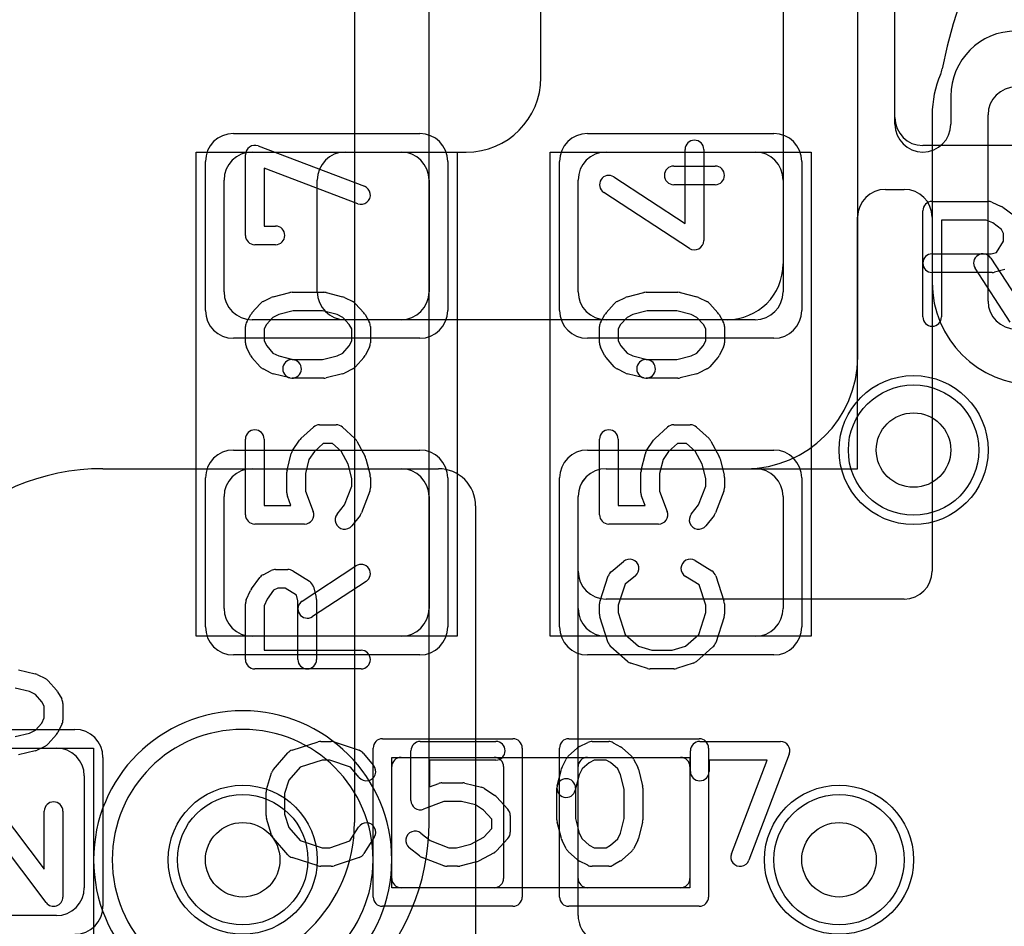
# Model space of a CAD drawing. Extents: x 0 to 23.1, y -0.5 to 20.
# Tile 20 of 27: x 14.3 to 16.9, y 2.9 to 5.4. Entities that reach past the tile are written whole.
import ezdxf

# ---------------------------------------------------------------- set-up
doc = ezdxf.new("R2010")
doc.units = 0
for name, color, linetype in [('Hole', 1, 'CONTINUOUS'), ('L1', 3, 'CONTINUOUS'), ('L2', 3, 'CONTINUOUS'), ('L3', 3, 'CONTINUOUS'), ('L4', 3, 'CONTINUOUS'), ('MetalMask-A', 176, 'CONTINUOUS'), ('PartsArea-A', 111, 'CONTINUOUS'), ('PartsSilk-A', 221, 'CONTINUOUS'), ('Resist-A', 2, 'CONTINUOUS'), ('Resist-B', 2, 'CONTINUOUS'), ('Silk-A', 140, 'CONTINUOUS')]:
    doc.layers.add(name, color=color, linetype=linetype)

msp = doc.modelspace()

# ---------------------------------------------------------------- linework, layer by layer
at = {"layer": 'Hole'}
for centre in [(16.7, 4.2), (14.9, 3.1), (16.5, 3.1)]:
    msp.add_circle(centre, 0.1, dxfattribs=at)
at = {"layer": 'L1'}
for p, q in [((16.55004, 4.45), (16.55004, 7.99792)), ((16.35, 6.25003), (16.35, 4.7)), ((15.7, 5.2), (15.7, 5.725)), ((16.74996, 5.1), (16.74996, 3.87497)), ((14.925, 5), (15.325, 5)), ((15.17497, 5), (15.5, 5)), ((15.875, 5), (16.275, 5)), ((14.85, 4.625), (14.85, 4.925)), ((15.1, 4.62497), (15.1, 4.92503)), ((15.4, 4.925), (15.4, 4.625)), ((15.8, 4.625), (15.8, 4.925)), ((16.35, 4.925), (16.35, 4.625)), ((16.62497, 4.9), (16.67499, 4.9)), ((16.55, 4.15), (16.55, 4.82503)), ((16.74996, 4.82503), (16.74996, 4.65)), ((15.325, 4.55), (14.925, 4.55)), ((16.2, 4.55), (15.17497, 4.55)), ((16.275, 4.55), (15.875, 4.55)), ((14.525, 4.15), (15.42496, 4.15)), ((14.925, 4.15), (15.325, 4.15)), ((15.87497, 4.15), (16.55, 4.15)), ((15.87497, 4.15), (16.25004, 4.15)), ((15.875, 4.15), (16.275, 4.15)), ((14.85, 3.775), (14.85, 4.075)), ((15.4, 4.075), (15.4, 3.775)), ((15.8, 2.95001), (15.8, 4.07503)), ((15.8, 3.87497), (15.8, 4.07503)), ((15.8, 3.775), (15.8, 4.075)), ((16.35, 4.075), (16.35, 3.775)), ((15.52496, 4.05), (15.52496, 2.225)), ((16.67499, 3.8), (15.87497, 3.8)), ((15.325, 3.7), (14.925, 3.7)), ((16.275, 3.7), (15.875, 3.7)), ((14, 3.4), (14.4, 3.4)), ((15.325, 3.375), (15.575, 3.375)), ((15.825, 3.375), (16.075, 3.375)), ((15.3, 3.05), (15.3, 3.35)), ((15.6, 3.35), (15.6, 3.05)), ((15.8, 3.05), (15.8, 3.35)), ((16.1, 3.35), (16.1, 3.05)), ((14.475, 3.325), (14.475, 3.025)), ((15.575, 3.025), (15.325, 3.025)), ((16.075, 3.025), (15.825, 3.025)), ((14.4, 2.95), (14, 2.95))]:
    msp.add_line(p, q, dxfattribs=at)
for centre in [(16.7, 4.2), (14.9, 3.1), (16.5, 3.1)]:
    msp.add_circle(centre, 0.2, dxfattribs=at)
for centre, radius, start, end in [((18.14996, 4.95004), 1.4, 90, 168.73734), ((17.025, 5.1), 0.27504, 156.75901, 180), ((16.70339, 5.23811), 0.07497, -23.23773, -11.26047), ((15.5, 5.2), 0.2, -90, 0), ((14.925, 4.925), 0.075, 90, 180), ((15.17497, 4.92503), 0.07497, 90, 180), ((15.325, 4.925), 0.075, 0, 90), ((15.875, 4.925), 0.075, 90, 180), ((16.275, 4.925), 0.075, 0, 90), ((16.62497, 4.82503), 0.07497, 90, 180), ((16.67499, 4.82503), 0.07497, 0, 90), ((16.2, 4.7), 0.15, -90, 0), ((17.025, 4.65), 0.27504, 180, -90), ((14.925, 4.625), 0.075, 180, -90), ((15.17497, 4.62497), 0.07497, 180, -90), ((15.325, 4.625), 0.075, -90, 0), ((15.875, 4.625), 0.075, 180, -90), ((16.275, 4.625), 0.075, -90, 0), ((16.25004, 4.45), 0.3, -90, 0), ((14.525, 3.55), 0.6, 90, 180), ((14.925, 4.075), 0.075, 90, 180), ((15.325, 4.075), 0.075, 0, 90), ((15.42496, 4.05), 0.1, 0, 90), ((15.87497, 4.07503), 0.07497, 90, 180), ((15.87497, 4.07503), 0.07497, 90, 180), ((15.875, 4.075), 0.075, 90, 180), ((16.275, 4.075), 0.075, 0, 90), ((15.87497, 3.87497), 0.07497, 180, -90), ((16.67499, 3.87497), 0.07497, -90, 0), ((14.925, 3.775), 0.075, 180, -90), ((15.325, 3.775), 0.075, -90, 0), ((15.875, 3.775), 0.075, 180, -90), ((16.275, 3.775), 0.075, -90, 0), ((14.4, 3.325), 0.075, 0, 90), ((15.325, 3.35), 0.025, 90, 180), ((15.575, 3.35), 0.025, 0, 90), ((15.825, 3.35), 0.025, 90, 180), ((16.075, 3.35), 0.025, 0, 90), ((15.325, 3.05), 0.025, 180, -90), ((15.575, 3.05), 0.025, -90, 0), ((15.825, 3.05), 0.025, 180, -90), ((16.075, 3.05), 0.025, -90, 0), ((14.4, 3.025), 0.075, -90, 0), ((15.87497, 2.95001), 0.07497, 180, -89.99236)]:
    msp.add_arc(centre, radius, start, end, dxfattribs=at)
at = {"layer": 'L2'}
for centre in [(16.7, 4.2), (16.5, 3.1)]:
    msp.add_circle(centre, 0.2, dxfattribs=at)
for start, end in [(90, -90), (-90, 90)]:
    msp.add_arc((14.9, 3.1), 0.40004, start, end, dxfattribs=at)
at = {"layer": 'L3'}
for p, q in [((15.40004, 3.2), (15.40004, 10.2)), ((15.2, 10.14174), (15.2, 3.2))]:
    msp.add_line(p, q, dxfattribs=at)
for centre in [(16.7, 4.2), (14.9, 3.1), (16.5, 3.1)]:
    msp.add_circle(centre, 0.2, dxfattribs=at)
for radius in [0.4, 0.60004]:
    msp.add_arc((14.8, 3.2), radius, -90, 0, dxfattribs=at)
at = {"layer": 'L4'}
for centre in [(16.7, 4.2), (14.9, 3.1), (16.5, 3.1)]:
    msp.add_circle(centre, 0.2, dxfattribs=at)
for start, end in [(90, -90), (-90, 90)]:
    msp.add_arc((14.9, 3.1), 0.35004, start, end, dxfattribs=at)
at = {"layer": 'MetalMask-A'}
for p, q in [((14.925, 5), (15.325, 5)), ((15.875, 5), (16.275, 5)), ((14.85, 4.625), (14.85, 4.925)), ((15.4, 4.925), (15.4, 4.625)), ((15.8, 4.625), (15.8, 4.925)), ((16.35, 4.925), (16.35, 4.625)), ((15.325, 4.55), (14.925, 4.55)), ((16.275, 4.55), (15.875, 4.55)), ((14.925, 4.15), (15.325, 4.15)), ((15.875, 4.15), (16.275, 4.15)), ((14.85, 3.775), (14.85, 4.075)), ((15.4, 4.075), (15.4, 3.775)), ((15.8, 3.775), (15.8, 4.075)), ((16.35, 4.075), (16.35, 3.775)), ((15.325, 3.7), (14.925, 3.7)), ((16.275, 3.7), (15.875, 3.7)), ((14, 3.4), (14.4, 3.4)), ((15.325, 3.375), (15.575, 3.375)), ((15.825, 3.375), (16.075, 3.375)), ((15.3, 3.05), (15.3, 3.35)), ((15.6, 3.35), (15.6, 3.05)), ((15.8, 3.05), (15.8, 3.35)), ((16.1, 3.35), (16.1, 3.05)), ((14.475, 3.325), (14.475, 3.025)), ((15.575, 3.025), (15.325, 3.025)), ((16.075, 3.025), (15.825, 3.025)), ((14.4, 2.95), (14, 2.95))]:
    msp.add_line(p, q, dxfattribs=at)
for centre, radius, start, end in [((14.925, 4.925), 0.075, 90, 180), ((15.325, 4.925), 0.075, 0, 90), ((15.875, 4.925), 0.075, 90, 180), ((16.275, 4.925), 0.075, 0, 90), ((14.925, 4.625), 0.075, 180, -90), ((15.325, 4.625), 0.075, -90, 0), ((15.875, 4.625), 0.075, 180, -90), ((16.275, 4.625), 0.075, -90, 0), ((14.925, 4.075), 0.075, 90, 180), ((15.325, 4.075), 0.075, 0, 90), ((15.875, 4.075), 0.075, 90, 180), ((16.275, 4.075), 0.075, 0, 90), ((14.925, 3.775), 0.075, 180, -90), ((15.325, 3.775), 0.075, -90, 0), ((15.875, 3.775), 0.075, 180, -90), ((16.275, 3.775), 0.075, -90, 0), ((14.4, 3.325), 0.075, 0, 90), ((15.325, 3.35), 0.025, 90, 180), ((15.575, 3.35), 0.025, 0, 90), ((15.825, 3.35), 0.025, 90, 180), ((16.075, 3.35), 0.025, 0, 90), ((15.325, 3.05), 0.025, 180, -90), ((15.575, 3.05), 0.025, -90, 0), ((15.825, 3.05), 0.025, 180, -90), ((16.075, 3.05), 0.025, -90, 0), ((14.4, 3.025), 0.075, -90, 0)]:
    msp.add_arc(centre, radius, start, end, dxfattribs=at)
at = {"layer": 'PartsArea-A'}
for p, q in [((14.775, 3.7), (14.775, 5)), ((14.775, 5), (15.475, 5)), ((15.475, 5), (15.475, 3.7)), ((15.725, 3.7), (15.725, 5)), ((15.725, 5), (16.425, 5)), ((16.425, 5), (16.425, 3.7)), ((15.475, 3.7), (14.775, 3.7)), ((16.425, 3.7), (15.725, 3.7)), ((13.9, 3.4), (14.5, 3.4)), ((14.5, 3.4), (14.5, 2.1)), ((15.3, 3.025), (15.3, 3.375)), ((15.3, 3.375), (16.1, 3.375)), ((16.1, 3.375), (16.1, 3.025)), ((16.1, 3.025), (15.3, 3.025))]:
    msp.add_line(p, q, dxfattribs=at)
at = {"layer": 'PartsSilk-A'}
for p, q in [((16.65, 5.09259), (16.65, 5.925)), ((14.94129, 5.01643), (15.22647, 4.90809)), ((16.08704, 4.80869), (16.08704, 5.00694)), ((16.13704, 5.00694), (16.13704, 4.7625)), ((18.11111, 5.01759), (16.725, 5.01759)), ((14.90741, 4.77639), (14.90741, 4.99306)), ((15.20871, 4.86135), (14.95741, 4.95682)), ((14.95741, 4.95682), (14.95741, 4.80139)), ((16.05648, 4.9625), (16.16759, 4.9625)), ((15.89608, 4.93343), (16.08704, 4.80869)), ((16.09837, 4.74157), (15.86874, 4.89157)), ((16.16759, 4.9125), (16.05648, 4.9125)), ((16.75, 4.86759), (16.9, 4.86759)), ((16.91015, 4.86544), (16.93515, 4.85433)), ((16.725, 4.55741), (16.725, 4.84259)), ((16.9397, 4.8517), (16.97026, 4.82948)), ((16.8947, 4.81759), (16.775, 4.81759)), ((16.775, 4.81759), (16.775, 4.55741)), ((16.91243, 4.80971), (16.8947, 4.81759)), ((16.93593, 4.79263), (16.91243, 4.80971)), ((14.95741, 4.80139), (14.98796, 4.80139)), ((16.94167, 4.78114), (16.93593, 4.79263)), ((16.92292, 4.73087), (16.94167, 4.76087)), ((16.94167, 4.76087), (16.94167, 4.78114)), ((14.98796, 4.75139), (14.93241, 4.75139)), ((16.90783, 4.72685), (16.92292, 4.73087)), ((16.75, 4.72685), (16.90783, 4.72685)), ((16.90703, 4.71553), (17.00148, 4.57109)), ((16.91111, 4.67685), (16.75, 4.67685)), ((16.95964, 4.54373), (16.86519, 4.68817)), ((16.94533, 4.6851), (16.91755, 4.67769)), ((15.03241, 4.62361), (15.11759, 4.62361)), ((15.98241, 4.62361), (16.06759, 4.62361)), ((14.95456, 4.59875), (14.97678, 4.60986)), ((14.9819, 4.61175), (15.02635, 4.62286)), ((15.12365, 4.62286), (15.1681, 4.61175)), ((15.17322, 4.60986), (15.19544, 4.59875)), ((15.90456, 4.59875), (15.92678, 4.60986)), ((15.9319, 4.61175), (15.97635, 4.62286)), ((16.07365, 4.62286), (16.1181, 4.61175)), ((16.12322, 4.60986), (16.14544, 4.59875)), ((14.92483, 4.568), (14.94705, 4.593)), ((15.03549, 4.57361), (14.99669, 4.56391)), ((15.11451, 4.57361), (15.03549, 4.57361)), ((15.15331, 4.56391), (15.11451, 4.57361)), ((15.20295, 4.593), (15.22517, 4.568)), ((15.87483, 4.568), (15.89705, 4.593)), ((15.98549, 4.57361), (15.94669, 4.56391)), ((16.06451, 4.57361), (15.98549, 4.57361)), ((16.10331, 4.56391), (16.06451, 4.57361)), ((16.15295, 4.593), (16.17517, 4.568)), ((14.9107, 4.54434), (14.92181, 4.56379)), ((14.98123, 4.55618), (14.96394, 4.53673)), ((14.99669, 4.56391), (14.98123, 4.55618)), ((15.16877, 4.55618), (15.15331, 4.56391)), ((15.18606, 4.53673), (15.16877, 4.55618)), ((15.22819, 4.56379), (15.2393, 4.54434)), ((15.8607, 4.54434), (15.87181, 4.56379)), ((15.93123, 4.55618), (15.91394, 4.53673)), ((15.94669, 4.56391), (15.93123, 4.55618)), ((16.11877, 4.55618), (16.10331, 4.56391)), ((16.13606, 4.53673), (16.11877, 4.55618)), ((16.17819, 4.56379), (16.1893, 4.54434)), ((14.90741, 4.4875), (14.90741, 4.53194)), ((14.96394, 4.53673), (14.95741, 4.5253)), ((14.95741, 4.5253), (14.95741, 4.4934)), ((15.19259, 4.5253), (15.18606, 4.53673)), ((15.19259, 4.4934), (15.19259, 4.5253)), ((15.24259, 4.53194), (15.24259, 4.4875)), ((15.85741, 4.4875), (15.85741, 4.53194)), ((15.91394, 4.53673), (15.90741, 4.5253)), ((15.90741, 4.5253), (15.90741, 4.4934)), ((16.14259, 4.5253), (16.13606, 4.53673)), ((16.14259, 4.4934), (16.14259, 4.5253)), ((16.19259, 4.53194), (16.19259, 4.4875)), ((14.95741, 4.4934), (14.9644, 4.47942)), ((15.1856, 4.47942), (15.19259, 4.4934)), ((15.90741, 4.4934), (15.9144, 4.47942)), ((16.1356, 4.47942), (16.14259, 4.4934)), ((14.92116, 4.4541), (14.91005, 4.47632)), ((14.9644, 4.47942), (14.98123, 4.46049)), ((15.16877, 4.46049), (15.1856, 4.47942)), ((15.23995, 4.47632), (15.22884, 4.4541)), ((15.87116, 4.4541), (15.86005, 4.47632)), ((15.9144, 4.47942), (15.93123, 4.46049)), ((16.11877, 4.46049), (16.1356, 4.47942)), ((16.18995, 4.47632), (16.17884, 4.4541)), ((14.94705, 4.42367), (14.92483, 4.44867)), ((14.98123, 4.46049), (14.99669, 4.45276)), ((14.99669, 4.45276), (15.03847, 4.44231)), ((15.03241, 4.44306), (15.11451, 4.44306)), ((15.11451, 4.44306), (15.15331, 4.45276)), ((15.15331, 4.45276), (15.16877, 4.46049)), ((15.22517, 4.44867), (15.20295, 4.42367)), ((15.89705, 4.42367), (15.87483, 4.44867)), ((15.93123, 4.46049), (15.94669, 4.45276)), ((15.94669, 4.45276), (15.98847, 4.44231)), ((15.98241, 4.44306), (16.06451, 4.44306)), ((16.06451, 4.44306), (16.10331, 4.45276)), ((16.10331, 4.45276), (16.11877, 4.46049)), ((16.17517, 4.44867), (16.15295, 4.42367)), ((14.97678, 4.40681), (14.95456, 4.41792)), ((15.19544, 4.41792), (15.17322, 4.40681)), ((15.92678, 4.40681), (15.90456, 4.41792)), ((16.14544, 4.41792), (16.12322, 4.40681)), ((15.02635, 4.39381), (14.9819, 4.40492)), ((15.11759, 4.39306), (15.03241, 4.39306)), ((15.1681, 4.40492), (15.12365, 4.39381)), ((15.97635, 4.39381), (15.9319, 4.40492)), ((16.06759, 4.39306), (15.98241, 4.39306)), ((16.1181, 4.40492), (16.07365, 4.39381)), ((15.05625, 4.23093), (15.08958, 4.26149)), ((15.10648, 4.26806), (15.15093, 4.26806)), ((15.16783, 4.26149), (15.20116, 4.23093)), ((16.00625, 4.23093), (16.03958, 4.26149)), ((16.05648, 4.26806), (16.10093, 4.26806)), ((16.11783, 4.26149), (16.15116, 4.23093)), ((14.90741, 4.02639), (14.90741, 4.22917)), ((14.95741, 4.22917), (14.95741, 4.05139)), ((15.85741, 4.02639), (15.85741, 4.22917)), ((15.90741, 4.22917), (15.90741, 4.05139)), ((15.03383, 4.19859), (15.05235, 4.22637)), ((15.11621, 4.21806), (15.09227, 4.19612)), ((15.1412, 4.21806), (15.11621, 4.21806)), ((15.16421, 4.19696), (15.1412, 4.21806)), ((15.20632, 4.22426), (15.22854, 4.18259)), ((15.98383, 4.19859), (16.00235, 4.22637)), ((16.06621, 4.21806), (16.04227, 4.19612)), ((16.0912, 4.21806), (16.06621, 4.21806)), ((16.11421, 4.19696), (16.0912, 4.21806)), ((16.15632, 4.22426), (16.17854, 4.18259)), ((15.01927, 4.14634), (15.03038, 4.19078)), ((15.07783, 4.17446), (15.06852, 4.1372)), ((15.09227, 4.19612), (15.07783, 4.17446)), ((15.18297, 4.16178), (15.16421, 4.19696)), ((15.23073, 4.17689), (15.24184, 4.13245)), ((15.96927, 4.14634), (15.98038, 4.19078)), ((16.02783, 4.17446), (16.01852, 4.1372)), ((16.04227, 4.19612), (16.02783, 4.17446)), ((16.13297, 4.16178), (16.11421, 4.19696)), ((16.18073, 4.17689), (16.19184, 4.13245)), ((15.19259, 4.12331), (15.18297, 4.16178)), ((16.14259, 4.12331), (16.13297, 4.16178)), ((15.01852, 4.08472), (15.01852, 4.14028)), ((15.06852, 4.1372), (15.06852, 4.08932)), ((15.19259, 4.10321), (15.19259, 4.12331)), ((15.24259, 4.12639), (15.24259, 4.09861)), ((15.96852, 4.08472), (15.96852, 4.14028)), ((16.01852, 4.1372), (16.01852, 4.08932)), ((16.14259, 4.10321), (16.14259, 4.12331)), ((16.19259, 4.12639), (16.19259, 4.09861)), ((15.1734, 4.05284), (15.19259, 4.10321)), ((16.1234, 4.05284), (16.14259, 4.10321)), ((15.02946, 4.05139), (15.02016, 4.07582)), ((15.06852, 4.08932), (15.0891, 4.03529)), ((15.24095, 4.08971), (15.21873, 4.03138)), ((15.97946, 4.05139), (15.97016, 4.07582)), ((16.01852, 4.08932), (16.0391, 4.03529)), ((16.19095, 4.08971), (16.16873, 4.03138)), ((14.95741, 4.05139), (15.02946, 4.05139)), ((15.15363, 4.02812), (15.1734, 4.05284)), ((15.90741, 4.05139), (15.97946, 4.05139)), ((16.10363, 4.02812), (16.1234, 4.05284)), ((15.21489, 4.02466), (15.19267, 3.99688)), ((16.16489, 4.02466), (16.14267, 3.99688)), ((15.06574, 4.00139), (14.93241, 4.00139)), ((16.01574, 4.00139), (15.88241, 4.00139)), ((15.05947, 3.79453), (15.20391, 3.88898)), ((15.88863, 3.87338), (15.92196, 3.90115)), ((16.11418, 3.90314), (16.15862, 3.87537)), ((14.9233, 3.8272), (14.94552, 3.85776)), ((14.95456, 3.86542), (14.97678, 3.87653)), ((14.98796, 3.87917), (15.0213, 3.87917)), ((15.03455, 3.87537), (15.07899, 3.84759)), ((15.85869, 3.7954), (15.88091, 3.86207)), ((15.95396, 3.86273), (15.9261, 3.83952)), ((16.1245, 3.83773), (16.08768, 3.86074)), ((16.16909, 3.86207), (16.19131, 3.7954)), ((15.23127, 3.84714), (15.08683, 3.75269)), ((15.0899, 3.83283), (15.09731, 3.80505)), ((15.9261, 3.83952), (15.90741, 3.78344)), ((16.14259, 3.78344), (16.1245, 3.83773)), ((14.90956, 3.79765), (14.92067, 3.82265)), ((14.98237, 3.82343), (14.96529, 3.79993)), ((14.99386, 3.82917), (14.98237, 3.82343)), ((15.01413, 3.82917), (14.99386, 3.82917)), ((15.04413, 3.81042), (15.01413, 3.82917)), ((15.04815, 3.79533), (15.04413, 3.81042)), ((14.90741, 3.6375), (14.90741, 3.7875)), ((14.96529, 3.79993), (14.95741, 3.7822)), ((14.95741, 3.7822), (14.95741, 3.6625)), ((15.04815, 3.6375), (15.04815, 3.79533)), ((15.09815, 3.79861), (15.09815, 3.6375)), ((15.85741, 3.75972), (15.85741, 3.7875)), ((15.90741, 3.78344), (15.90741, 3.76362)), ((16.14259, 3.76362), (16.14259, 3.78344)), ((16.19259, 3.7875), (16.19259, 3.75972)), ((15.88082, 3.68266), (15.8586, 3.7521)), ((15.90741, 3.76362), (15.92632, 3.70452)), ((16.12368, 3.70452), (16.14259, 3.76362)), ((16.1914, 3.7521), (16.16918, 3.68266)), ((15.92632, 3.70452), (15.96156, 3.67368)), ((16.08844, 3.67368), (16.12368, 3.70452)), ((15.96156, 3.67368), (15.99734, 3.6625)), ((16.05266, 3.6625), (16.08844, 3.67368)), ((14.95741, 3.6625), (15.21759, 3.6625)), ((15.93261, 3.63258), (15.88817, 3.67147)), ((15.99734, 3.6625), (16.05266, 3.6625)), ((16.16183, 3.67147), (16.11739, 3.63258)), ((15.98606, 3.61364), (15.94161, 3.62753)), ((16.10839, 3.62753), (16.06394, 3.61364)), ((14.29865, 3.61036), (14.3431, 3.59925)), ((14.34822, 3.59736), (14.37044, 3.58625)), ((15.21759, 3.6125), (14.93241, 3.6125)), ((16.05648, 3.6125), (15.99352, 3.6125)), ((14.37795, 3.5805), (14.40017, 3.5555)), ((14.32831, 3.55141), (14.28951, 3.56111)), ((14.34377, 3.54368), (14.32831, 3.55141)), ((14.36106, 3.52423), (14.34377, 3.54368)), ((14.40319, 3.55129), (14.4143, 3.53184)), ((14.36759, 3.5128), (14.36106, 3.52423)), ((14.41759, 3.51944), (14.41759, 3.475)), ((14.36759, 3.4809), (14.36759, 3.5128)), ((14.34377, 3.44799), (14.3606, 3.46692)), ((14.3606, 3.46692), (14.36759, 3.4809)), ((14.41495, 3.46382), (14.40384, 3.4416)), ((14.28951, 3.43056), (14.32831, 3.44026)), ((14.32831, 3.44026), (14.34377, 3.44799)), ((14.40017, 3.43617), (14.37795, 3.41117)), ((15.03266, 3.39418), (15.1021, 3.4164)), ((15.10972, 3.41759), (15.1375, 3.41759)), ((15.1454, 3.41631), (15.21207, 3.39409)), ((15.37639, 3.41759), (15.57917, 3.41759)), ((15.8041, 3.40384), (15.82632, 3.41495)), ((15.8375, 3.41759), (15.88194, 3.41759)), ((15.89434, 3.4143), (15.91379, 3.40319)), ((16.12639, 3.41759), (16.34306, 3.41759)), ((14.3431, 3.39242), (14.29865, 3.38131)), ((14.37044, 3.40542), (14.34822, 3.39431)), ((14.98258, 3.34239), (15.02147, 3.38683)), ((15.22338, 3.38637), (15.25115, 3.35304)), ((15.35139, 3.25926), (15.35139, 3.39259)), ((15.77367, 3.37795), (15.79867, 3.40017)), ((15.918, 3.40017), (15.943, 3.37795)), ((16.10139, 3.33704), (16.10139, 3.39259)), ((16.36643, 3.38371), (16.25809, 3.09853)), ((15.11362, 3.36759), (15.05452, 3.34868)), ((15.13344, 3.36759), (15.11362, 3.36759)), ((15.18952, 3.3489), (15.13344, 3.36759)), ((15.57917, 3.36759), (15.40139, 3.36759)), ((15.40139, 3.36759), (15.40139, 3.29554)), ((15.75681, 3.34822), (15.76792, 3.37044)), ((15.82942, 3.3606), (15.81049, 3.34377)), ((15.8434, 3.36759), (15.82942, 3.3606)), ((15.8753, 3.36759), (15.8434, 3.36759)), ((15.88673, 3.36106), (15.8753, 3.36759)), ((15.90618, 3.34377), (15.88673, 3.36106)), ((15.94875, 3.37044), (15.95986, 3.34822)), ((16.30682, 3.36759), (16.15139, 3.36759)), ((16.15139, 3.36759), (16.15139, 3.33704)), ((16.21135, 3.11629), (16.30682, 3.36759)), ((14.96364, 3.28894), (14.97753, 3.33339)), ((15.05452, 3.34868), (15.02368, 3.31344)), ((15.21273, 3.32104), (15.18952, 3.3489)), ((15.74381, 3.29865), (15.75492, 3.3431)), ((15.81049, 3.34377), (15.80276, 3.32831)), ((15.91391, 3.32831), (15.90618, 3.34377)), ((15.96175, 3.3431), (15.97286, 3.29865)), ((15.02368, 3.31344), (15.0125, 3.27766)), ((15.40139, 3.29554), (15.42582, 3.30484)), ((15.43472, 3.30648), (15.49028, 3.30648)), ((15.49634, 3.30573), (15.54078, 3.29462)), ((15.80276, 3.32831), (15.79231, 3.28653)), ((15.92361, 3.28951), (15.91391, 3.32831)), ((14.9625, 3.21852), (14.9625, 3.28148)), ((15.0125, 3.27766), (15.0125, 3.22234)), ((15.54859, 3.29117), (15.57637, 3.27265)), ((15.74306, 3.20741), (15.74306, 3.29259)), ((15.79306, 3.29259), (15.79306, 3.21049)), ((15.92361, 3.21049), (15.92361, 3.28951)), ((15.97361, 3.29259), (15.97361, 3.20741)), ((15.43932, 3.25648), (15.38529, 3.2359)), ((15.4872, 3.25648), (15.43932, 3.25648)), ((15.52446, 3.24717), (15.4872, 3.25648)), ((15.58093, 3.26875), (15.61149, 3.23542)), ((14.24961, 3.2317), (14.36759, 3.07483)), ((14.36759, 3.07483), (14.36759, 3.23056)), ((14.41759, 3.23056), (14.41759, 3)), ((15.54612, 3.23273), (15.52446, 3.24717)), ((15.56806, 3.20879), (15.54612, 3.23273)), ((14.37261, 2.98497), (14.21244, 3.19793)), ((14.97753, 3.16661), (14.96364, 3.21106)), ((15.0125, 3.22234), (15.02368, 3.18656)), ((15.56806, 3.1838), (15.56806, 3.20879)), ((15.61806, 3.21852), (15.61806, 3.17407)), ((15.75492, 3.1569), (15.74381, 3.20135)), ((15.79306, 3.21049), (15.80276, 3.17169)), ((15.91391, 3.17169), (15.92361, 3.21049)), ((15.97286, 3.20135), (15.96175, 3.1569)), ((15.02368, 3.18656), (15.05452, 3.15132)), ((15.18773, 3.1505), (15.21074, 3.18732)), ((15.37812, 3.17137), (15.40284, 3.1516)), ((15.54696, 3.16079), (15.56806, 3.1838)), ((15.80276, 3.17169), (15.81049, 3.15623)), ((15.90618, 3.15623), (15.91391, 3.17169)), ((15.02147, 3.11317), (14.98258, 3.15761)), ((15.05452, 3.15132), (15.11362, 3.13241)), ((15.13344, 3.13241), (15.18773, 3.1505)), ((15.25314, 3.16082), (15.22537, 3.11638)), ((15.40284, 3.1516), (15.45321, 3.13241)), ((15.51178, 3.14203), (15.54696, 3.16079)), ((15.61149, 3.15717), (15.58093, 3.12384)), ((15.76792, 3.12956), (15.75681, 3.15178)), ((15.81049, 3.15623), (15.82942, 3.1394)), ((15.88673, 3.13894), (15.90618, 3.15623)), ((15.95986, 3.15178), (15.94875, 3.12956)), ((15.11362, 3.13241), (15.13344, 3.13241)), ((15.37466, 3.11011), (15.34688, 3.13233)), ((15.45321, 3.13241), (15.47331, 3.13241)), ((15.47331, 3.13241), (15.51178, 3.14203)), ((15.57426, 3.11868), (15.53259, 3.09646)), ((15.79867, 3.09983), (15.77367, 3.12205)), ((15.82942, 3.1394), (15.8434, 3.13241)), ((15.8434, 3.13241), (15.8753, 3.13241)), ((15.8753, 3.13241), (15.88673, 3.13894)), ((15.943, 3.12205), (15.918, 3.09983)), ((15.1021, 3.0836), (15.03266, 3.10582)), ((15.21207, 3.10591), (15.1454, 3.08369)), ((15.43971, 3.08405), (15.38138, 3.10627)), ((15.52689, 3.09427), (15.48245, 3.08316)), ((15.82632, 3.08505), (15.8041, 3.09616)), ((15.91379, 3.09681), (15.89434, 3.0857)), ((15.1375, 3.08241), (15.10972, 3.08241)), ((15.47639, 3.08241), (15.44861, 3.08241)), ((15.88194, 3.08241), (15.8375, 3.08241))]:
    msp.add_line(p, q, dxfattribs=at)
for centre, radius, start, end in [((16.725, 5.09259), 0.075, 180, -90), ((16.11204, 5.00694), 0.025, 0, 180), ((14.93241, 4.99306), 0.025, 69.19449, 180), ((16.05648, 4.9375), 0.025, 90, -90), ((16.16759, 4.9375), 0.025, -90, 90), ((15.88241, 4.9125), 0.025, 56.85026, -123.15356), ((15.21759, 4.88472), 0.025, -110.80551, 69.19819), ((16.75, 4.84259), 0.025, 90, 180), ((16.9, 4.84259), 0.025, 66.04914, 90), ((16.925, 4.83148), 0.025, 53.98274, 66.03964), ((14.98796, 4.77639), 0.025, -90, 90), ((14.93241, 4.77639), 0.025, 180, -90), ((16.11204, 4.7625), 0.025, -123.14974, 0), ((16.75, 4.70185), 0.025, 90, -90), ((16.88611, 4.70185), 0.025, 33.18146, -146.81914), ((16.91111, 4.70185), 0.025, -90, -75.06473), ((15.03241, 4.59861), 0.025, 90, 104.03068), ((15.11759, 4.59861), 0.025, 75.96932, 90), ((15.98241, 4.59861), 0.025, 90, 104.03068), ((16.06759, 4.59861), 0.025, 75.96932, 90), ((14.96574, 4.57639), 0.025, 116.56505, 138.37217), ((14.98796, 4.5875), 0.025, 104.03068, 116.56505), ((15.16204, 4.5875), 0.025, 63.43495, 75.96932), ((15.18426, 4.57639), 0.025, 41.62783, 63.43495), ((15.91574, 4.57639), 0.025, 116.56505, 138.37217), ((15.93796, 4.5875), 0.025, 104.03068, 116.56505), ((16.11204, 4.5875), 0.025, 63.43495, 75.96932), ((16.13426, 4.57639), 0.025, 41.62783, 63.43495), ((14.93241, 4.53194), 0.025, 150.26649, 180), ((14.94352, 4.55139), 0.025, 138.37217, 150.26649), ((15.20648, 4.55139), 0.025, 29.73351, 41.62783), ((15.21759, 4.53194), 0.025, 0, 29.73351), ((15.88241, 4.53194), 0.025, 150.26649, 180), ((15.89352, 4.55139), 0.025, 138.37217, 150.26649), ((16.15648, 4.55139), 0.025, 29.73351, 41.62783), ((16.16759, 4.53194), 0.025, 0, 29.73351), ((16.75, 4.55741), 0.025, 180, 0), ((14.93241, 4.4875), 0.025, 180, -153.43495), ((15.21759, 4.4875), 0.025, -26.56505, 0), ((15.88241, 4.4875), 0.025, 180, -153.43495), ((16.16759, 4.4875), 0.025, -26.56505, 0), ((14.94352, 4.46528), 0.025, -153.43495, -138.37217), ((15.03241, 4.41806), 0.025, 90, -90), ((15.03241, 4.41806), 0.025, -104.03068, 75.96679), ((15.20648, 4.46528), 0.025, -41.62783, -26.56505), ((15.89352, 4.46528), 0.025, -153.43495, -138.37217), ((15.98241, 4.41806), 0.025, 90, -90), ((15.98241, 4.41806), 0.025, -104.03068, 75.96679), ((16.15648, 4.46528), 0.025, -41.62783, -26.56505), ((14.96574, 4.44028), 0.025, -138.37217, -116.56505), ((15.18426, 4.44028), 0.025, -63.43495, -41.62783), ((15.91574, 4.44028), 0.025, -138.37217, -116.56505), ((16.13426, 4.44028), 0.025, -63.43495, -41.62783), ((14.98796, 4.42917), 0.025, -116.56505, -104.03068), ((15.11759, 4.41806), 0.025, -90, -75.96932), ((15.16204, 4.42917), 0.025, -75.96932, -63.43495), ((15.93796, 4.42917), 0.025, -116.56505, -104.03068), ((16.06759, 4.41806), 0.025, -90, -75.96932), ((16.11204, 4.42917), 0.025, -75.96932, -63.43495), ((14.93241, 4.22917), 0.025, 0, 180), ((15.10648, 4.24306), 0.025, 90, 132.51745), ((15.15093, 4.24306), 0.025, 47.4797, 90), ((15.88241, 4.22917), 0.025, 0, 180), ((16.05648, 4.24306), 0.025, 90, 132.51745), ((16.10093, 4.24306), 0.025, 47.4797, 90), ((15.07315, 4.2125), 0.025, 132.5203, 146.30993), ((15.18426, 4.2125), 0.025, 28.0617, 47.48255), ((16.02315, 4.2125), 0.025, 132.5203, 146.30993), ((16.13426, 4.2125), 0.025, 28.0617, 47.48255), ((15.05463, 4.18472), 0.025, 146.30358, 165.96376), ((15.20648, 4.17083), 0.025, 14.03068, 28.0682), ((16.00463, 4.18472), 0.025, 146.30358, 165.96376), ((16.15648, 4.17083), 0.025, 14.03068, 28.0682), ((15.04352, 4.14028), 0.025, 165.96932, 180), ((15.21759, 4.12639), 0.025, 0, 14.03624), ((15.99352, 4.14028), 0.025, 165.96932, 180), ((16.16759, 4.12639), 0.025, 0, 14.03624), ((15.21759, 4.09861), 0.025, -20.8565, 0), ((16.16759, 4.09861), 0.025, -20.8565, 0), ((15.04352, 4.08472), 0.025, 180, -159.14636), ((15.99352, 4.08472), 0.025, 180, -159.14636), ((14.93241, 4.02639), 0.025, 180, -90), ((15.06574, 4.02639), 0.025, -90, 20.8565), ((15.17315, 4.0125), 0.025, 141.33303, -38.65478), ((15.19537, 4.04028), 0.025, -38.66697, -20.85364), ((15.88241, 4.02639), 0.025, 180, -90), ((16.01574, 4.02639), 0.025, -90, 20.8565), ((16.12315, 4.0125), 0.025, 141.33303, -38.65478), ((16.14537, 4.04028), 0.025, -38.66697, -20.85364), ((15.21759, 3.86806), 0.025, -56.81854, 123.18086), ((15.93796, 3.88194), 0.025, -50.2091, 129.8005), ((16.10093, 3.88194), 0.025, 57.99462, -122.00075), ((14.96574, 3.84306), 0.025, 116.56505, 143.97932), ((14.98796, 3.85417), 0.025, 90, 116.56505), ((15.0213, 3.85417), 0.025, 57.99462, 90), ((15.90463, 3.85417), 0.025, 129.7909, 161.57954), ((16.14537, 3.85417), 0.025, 18.42046, 57.99462), ((15.06574, 3.82639), 0.025, 14.92551, 57.98998), ((14.94352, 3.8125), 0.025, 143.98274, 156.03964), ((15.07315, 3.79861), 0.025, 0, 14.93527), ((14.93241, 3.7875), 0.025, 156.04915, 180), ((15.07315, 3.77361), 0.025, 123.18146, -56.81914), ((15.88241, 3.7875), 0.025, 161.57954, 180), ((16.16759, 3.7875), 0.025, 0, 18.42046), ((15.88241, 3.75972), 0.025, 180, -162.25358), ((16.16759, 3.75972), 0.025, -17.74642, 0), ((15.90463, 3.69028), 0.025, -162.25358, -131.18808), ((16.14537, 3.69028), 0.025, -48.81192, -17.74642), ((15.21759, 3.6375), 0.025, -90, 90), ((14.93241, 3.6375), 0.025, 180, -90), ((15.07315, 3.6375), 0.025, 180, 0), ((15.94907, 3.65139), 0.025, -131.18808, -107.36223), ((16.10093, 3.65139), 0.025, -72.63777, -48.81192), ((14.33704, 3.575), 0.025, 63.43495, 75.96932), ((15.99352, 3.6375), 0.025, -107.36223, -90), ((16.05648, 3.6375), 0.025, -90, -72.63777), ((14.35926, 3.56389), 0.025, 41.62783, 63.43495), ((14.38148, 3.53889), 0.025, 29.73351, 41.62783), ((14.39259, 3.51944), 0.025, 0, 29.73351), ((14.39259, 3.475), 0.025, -26.56505, 0), ((14.38148, 3.45278), 0.025, -41.62783, -26.56505), ((14.35926, 3.42778), 0.025, -63.43495, -41.62783), ((15.10972, 3.39259), 0.025, 90, 107.74642), ((15.1375, 3.39259), 0.025, 71.57954, 90), ((15.37639, 3.39259), 0.025, 90, 180), ((15.57917, 3.39259), 0.025, -90, 90), ((15.8375, 3.39259), 0.025, 90, 116.56505), ((15.88194, 3.39259), 0.025, 60.26649, 90), ((16.12639, 3.39259), 0.025, 90, 180), ((16.34306, 3.39259), 0.025, -20.80551, 90), ((14.33704, 3.41667), 0.025, -75.96932, -63.43495), ((15.04028, 3.37037), 0.025, 107.74642, 138.81192), ((15.20417, 3.37037), 0.025, 39.7909, 71.57954), ((15.81528, 3.38148), 0.025, 116.56505, 131.62783), ((15.90139, 3.38148), 0.025, 48.37217, 60.26649), ((15.79028, 3.35926), 0.025, 131.62783, 153.43495), ((15.92639, 3.35926), 0.025, 26.56505, 48.37217), ((15.00139, 3.32593), 0.025, 138.81192, 162.63777), ((15.23194, 3.33704), 0.025, -140.2091, 39.8005), ((15.77917, 3.33704), 0.025, 153.43495, 165.96932), ((15.9375, 3.33704), 0.025, 14.03068, 26.56505), ((16.12639, 3.33704), 0.025, 180, 0), ((15.43472, 3.28148), 0.025, 90, 110.85364), ((15.49028, 3.28148), 0.025, 75.96932, 90), ((15.76806, 3.29259), 0.025, 0, 180), ((14.9875, 3.28148), 0.025, 162.63777, 180), ((15.53472, 3.27037), 0.025, 56.30358, 75.96376), ((15.76806, 3.29259), 0.025, 165.96932, -14.03321), ((15.94861, 3.29259), 0.025, 0, 14.03068), ((14.39259, 3.23056), 0.025, 0, 180), ((15.37639, 3.25926), 0.025, 180, -69.1435), ((15.5625, 3.25185), 0.025, 42.5203, 56.30993), ((15.59306, 3.21852), 0.025, 0, 42.51745), ((14.9875, 3.21852), 0.025, 180, -162.63777), ((15.23194, 3.17407), 0.025, -32.00538, 147.99925), ((15.76806, 3.20741), 0.025, 180, -165.96932), ((15.94861, 3.20741), 0.025, -14.03068, 0), ((15.3625, 3.15185), 0.025, 51.33303, -128.65478), ((15.59306, 3.17407), 0.025, -42.5203, 0), ((15.00139, 3.17407), 0.025, -162.63777, -138.81192), ((15.77917, 3.16296), 0.025, -165.96932, -153.43495), ((15.9375, 3.16296), 0.025, -26.56505, -14.03068), ((15.5625, 3.14074), 0.025, -61.9383, -42.51745), ((15.79028, 3.14074), 0.025, -153.43495, -131.62783), ((15.92639, 3.14074), 0.025, -48.37217, -26.56505), ((15.04028, 3.12963), 0.025, -138.81192, -107.74642), ((15.20417, 3.12963), 0.025, -71.57954, -32.00538), ((15.39028, 3.12963), 0.025, -128.66697, -110.85364), ((15.52083, 3.11852), 0.025, -75.96932, -61.9318), ((15.81528, 3.11852), 0.025, -131.62783, -116.56505), ((15.90139, 3.11852), 0.025, -60.26649, -48.37217), ((16.23472, 3.10741), 0.025, 159.19449, -20.80181), ((15.10972, 3.10741), 0.025, -107.74642, -90), ((15.1375, 3.10741), 0.025, -90, -71.57954), ((15.44861, 3.10741), 0.025, -110.8565, -90), ((15.47639, 3.10741), 0.025, -90, -75.96376), ((15.8375, 3.10741), 0.025, -116.56505, -90), ((15.88194, 3.10741), 0.025, -90, -60.26649), ((14.39259, 3), 0.025, -143.0476, 0)]:
    msp.add_arc(centre, radius, start, end, dxfattribs=at)
at = {"layer": 'Resist-A'}
for p, q in [((16.9, 4.6), (16.9, 5.1)), ((14.875, 5.05), (15.375, 5.05)), ((15.825, 5.05), (16.325, 5.05)), ((14.8, 4.575), (14.8, 4.975)), ((15.45, 4.975), (15.45, 4.575)), ((15.75, 4.575), (15.75, 4.975)), ((16.4, 4.975), (16.4, 4.575)), ((15.375, 4.5), (14.875, 4.5)), ((16.325, 4.5), (15.825, 4.5)), ((14.875, 4.2), (15.375, 4.2)), ((15.825, 4.2), (16.325, 4.2)), ((14.8, 3.725), (14.8, 4.125)), ((15.45, 4.125), (15.45, 3.725)), ((15.75, 3.725), (15.75, 4.125)), ((16.4, 4.125), (16.4, 3.725)), ((15.375, 3.65), (14.875, 3.65)), ((16.325, 3.65), (15.825, 3.65)), ((13.95, 3.45), (14.45, 3.45)), ((15.275, 3.425), (15.625, 3.425)), ((15.775, 3.425), (16.125, 3.425)), ((15.25, 3), (15.25, 3.4)), ((15.65, 3.4), (15.65, 3)), ((15.75, 3), (15.75, 3.4)), ((16.15, 3.4), (16.15, 3)), ((14.525, 3.375), (14.525, 2.975)), ((15.625, 2.975), (15.275, 2.975)), ((16.125, 2.975), (15.775, 2.975))]:
    msp.add_line(p, q, dxfattribs=at)
for centre in [(16.7, 4.2), (14.9, 3.1), (16.5, 3.1)]:
    msp.add_circle(centre, 0.175, dxfattribs=at)
for centre, radius, start, end in [((16.975, 5.1), 0.075, 90, 180), ((14.875, 4.975), 0.075, 90, 180), ((15.375, 4.975), 0.075, 0, 90), ((15.825, 4.975), 0.075, 90, 180), ((16.325, 4.975), 0.075, 0, 90), ((16.975, 4.6), 0.075, 180, -90), ((14.875, 4.575), 0.075, 180, -90), ((15.375, 4.575), 0.075, -90, 0), ((15.825, 4.575), 0.075, 180, -90), ((16.325, 4.575), 0.075, -90, 0), ((14.875, 4.125), 0.075, 90, 180), ((15.375, 4.125), 0.075, 0, 90), ((15.825, 4.125), 0.075, 90, 180), ((16.325, 4.125), 0.075, 0, 90), ((14.875, 3.725), 0.075, 180, -90), ((15.375, 3.725), 0.075, -90, 0), ((15.825, 3.725), 0.075, 180, -90), ((16.325, 3.725), 0.075, -90, 0), ((14.45, 3.375), 0.075, 0, 90), ((15.275, 3.4), 0.025, 90, 180), ((15.625, 3.4), 0.025, 0, 90), ((15.775, 3.4), 0.025, 90, 180), ((16.125, 3.4), 0.025, 0, 90), ((15.275, 3), 0.025, 180, -90), ((15.625, 3), 0.025, -90, 0), ((15.775, 3), 0.025, 180, -90), ((16.125, 3), 0.025, -90, 0), ((14.45, 2.975), 0.075, -90, 0)]:
    msp.add_arc(centre, radius, start, end, dxfattribs=at)
at = {"layer": 'Resist-B'}
for centre in [(16.7, 4.2), (14.9, 3.1), (16.5, 3.1)]:
    msp.add_circle(centre, 0.175, dxfattribs=at)
at = {"layer": 'Silk-A'}
for p, q in [((16.65, 5.075), (16.65, 5.925)), ((16.8, 5.15), (16.8, 5.075))]:
    msp.add_line(p, q, dxfattribs=at)
for centre, radius, start, end in [((16.975, 5.15), 0.175, 90, 180), ((16.725, 5.075), 0.075, 180, 0)]:
    msp.add_arc(centre, radius, start, end, dxfattribs=at)

doc.saveas('drawing.dxf')
